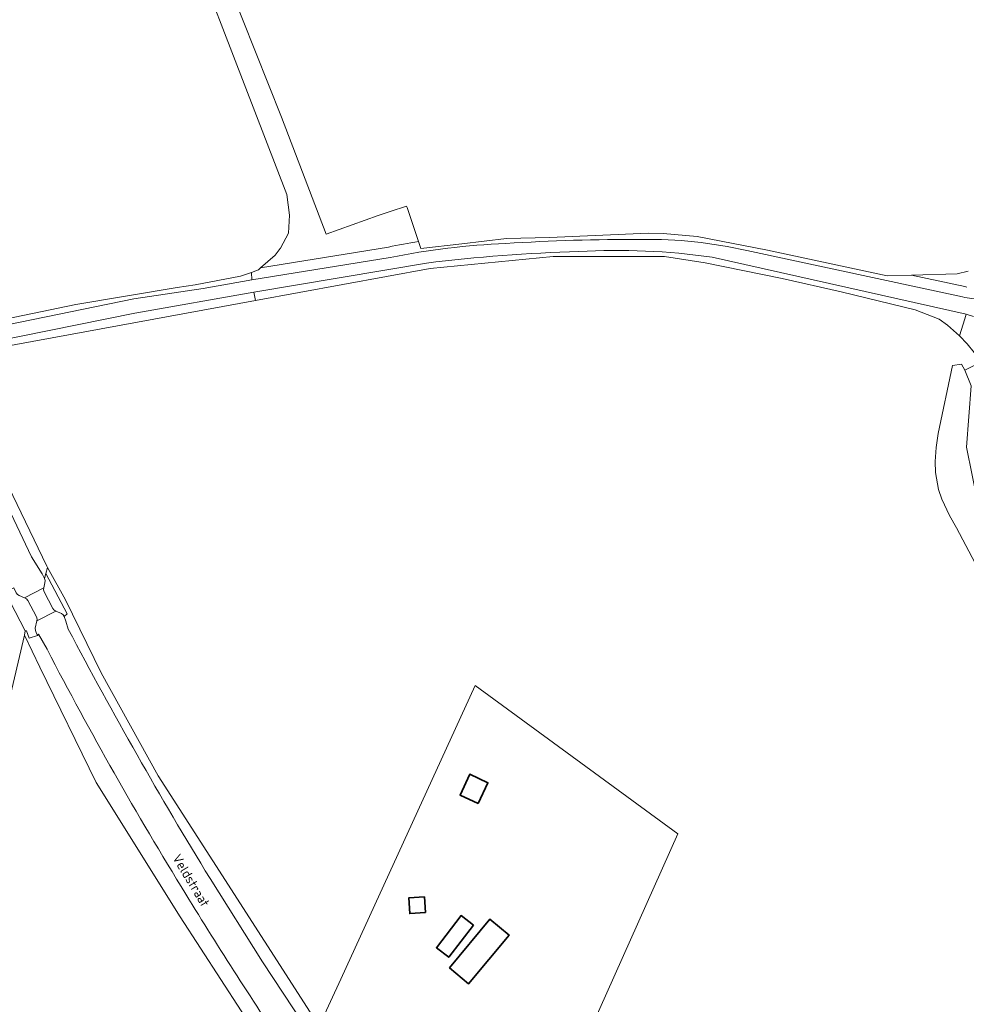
# Model space of a CAD drawing. Extents: x 184422 to 188298, y 343471 to 350189.
# Tile 191 of 256: x 185747 to 185926, y 347728 to 347914. Entities that reach past the tile are written whole.
import ezdxf
from ezdxf.enums import TextEntityAlignment as Align

# ---------------------------------------------------------------- set-up
doc = ezdxf.new("R2010")
doc.units = 0
for name, color, linetype, lineweight in [('B-WA-GR-BOUWLAND-GV', 252, 'Continuous', 13), ('B-WA-GR-GRAS-GV', 252, 'Continuous', 13), ('B-WA-GR-HOUTWAL-GV', 252, 'Continuous', 13), ('B-WA-OG-TERREIN_ERF-GV', 252, 'Continuous', 18), ('B-WA-OG-TOPOGRAFIE-T18', 252, 'Continuous', 18), ('B-WA-OG-WEG-GV', 252, 'Continuous', 18), ('B-WA-VH-VERHARDING_ASFALT-GV', 252, 'Continuous', 18), ('B-WA-VH-VERHARDING_HALFVERHARDING_GRIND-GV', 252, 'Continuous', 18), ('B-WE-OG-BEBOUWING-GV', 250, 'Continuous', 35)]:
    doc.layers.add(name, color=color, linetype=linetype, lineweight=lineweight)
doc.styles.add('NLCS-ISO-M1000-T18', font='NLCS-ISO.ttf', dxfattribs={"height": 1.8})

msp = doc.modelspace()

# ---------------------------------------------------------------- linework, layer by layer
at = {"layer": 'B-WA-GR-BOUWLAND-GV', "flags": 128}
for points in [[(185926.447, 347852.885), (185924.972, 347854.377), (185922.727, 347856.442), (185921.137, 347857.524), (185916.58, 347859.294), (185902.567, 347862.703), (185891.438, 347865.277), (185876.86, 347868.243), (185869.126, 347869.414), (185848.092, 347869.414), (185824.808, 347867.165), (185791.744, 347861.085), (185743.212, 347852.161), (185737.776, 347841.169), (185737.675, 347840.933), (185752.221, 347810.788), (185752.36, 347810.535), (185755.748, 347804.384), (185762.499, 347790.568), (185773.287, 347771.072), (185803.807, 347723.724)], [(185926.447, 347852.885), (185924.972, 347854.377), (185922.727, 347856.442), (185921.137, 347857.524), (185916.58, 347859.294), (185902.567, 347862.703), (185891.438, 347865.277), (185876.86, 347868.243), (185869.126, 347869.414), (185848.092, 347869.414), (185824.808, 347867.165), (185791.744, 347861.085), (185743.212, 347852.161), (185737.776, 347841.169), (185737.675, 347840.933), (185752.221, 347810.788), (185752.36, 347810.535), (185755.748, 347804.384), (185762.499, 347790.568), (185773.287, 347771.072), (185803.807, 347723.724)], [(185926.447, 347852.885), (185924.972, 347854.377), (185922.727, 347856.442), (185921.137, 347857.524), (185916.58, 347859.294), (185902.567, 347862.703), (185891.438, 347865.277), (185876.86, 347868.243), (185869.126, 347869.414), (185848.092, 347869.414), (185824.808, 347867.165), (185791.744, 347861.085), (185743.212, 347852.161), (185737.776, 347841.169), (185737.675, 347840.933), (185752.221, 347810.788), (185752.36, 347810.535), (185755.748, 347804.384), (185762.499, 347790.568), (185773.287, 347771.072), (185803.807, 347723.724)], [(185929.72, 347807.984), (185924.456, 347818.061), (185923.122, 347820.38), (185921.658, 347823.442), (185921.04, 347825.292), (185920.457, 347828.498), (185920.402, 347830.574), (185920.601, 347833.238), (185920.957, 347835.904), (185923.677, 347848.771), (185925.376, 347849.003), (185926.038, 347847.886), (185929.168, 347849.492)], [(185929.72, 347807.984), (185924.456, 347818.061), (185923.122, 347820.38), (185921.658, 347823.442), (185921.04, 347825.292), (185920.457, 347828.498), (185920.402, 347830.574), (185920.601, 347833.238), (185920.957, 347835.904), (185923.677, 347848.771), (185925.376, 347849.003), (185926.038, 347847.886), (185929.168, 347849.492)], [(185929.72, 347807.984), (185924.456, 347818.061), (185923.122, 347820.38), (185921.658, 347823.442), (185921.04, 347825.292), (185920.457, 347828.498), (185920.402, 347830.574), (185920.601, 347833.238), (185920.957, 347835.904), (185923.677, 347848.771), (185925.376, 347849.003), (185926.038, 347847.886), (185929.168, 347849.492)], [(185796.722, 347714.751), (185777.473, 347744.375), (185761.572, 347769.844), (185750.927, 347791.664), (185747.964, 347797.738), (185733.183, 347734.741), (185732.867, 347733.4), (185732.766, 347732.72), (185711.669, 347733.4), (185704.443, 347733.4), (185709.5, 347761.764), (185709.809, 347761.985), (185716.705, 347802.617), (185673.167, 347796.603), (185672.578, 347834.13), (185672.591, 347834.414), (185671.921, 347834.243), (185618.317, 347820.58), (185575.512, 347809.505)], [(185796.722, 347714.751), (185777.473, 347744.375), (185761.572, 347769.844), (185750.927, 347791.664), (185747.964, 347797.738), (185733.183, 347734.741), (185732.867, 347733.4), (185732.766, 347732.72), (185711.669, 347733.4), (185704.443, 347733.4), (185709.5, 347761.764), (185709.809, 347761.985), (185716.705, 347802.617), (185673.167, 347796.603), (185672.578, 347834.13), (185672.591, 347834.414), (185671.921, 347834.243), (185618.317, 347820.58), (185575.512, 347809.505)], [(185796.722, 347714.751), (185777.473, 347744.375), (185761.572, 347769.844), (185750.927, 347791.664), (185747.964, 347797.738), (185733.183, 347734.741), (185732.867, 347733.4), (185732.766, 347732.72), (185711.669, 347733.4), (185704.443, 347733.4), (185709.5, 347761.764), (185709.809, 347761.985), (185716.705, 347802.617), (185673.167, 347796.603), (185672.578, 347834.13), (185672.591, 347834.414), (185671.921, 347834.243), (185618.317, 347820.58), (185575.512, 347809.505)], [(185803.991, 347724.127), (185807.875, 347732.624), (185833.326, 347788.19), (185871.69, 347760.144), (185835.839, 347679.843)], [(185803.991, 347724.127), (185807.875, 347732.624), (185833.326, 347788.19), (185871.69, 347760.144), (185835.839, 347679.843)], [(185803.991, 347724.127), (185807.875, 347732.624), (185833.326, 347788.19), (185871.69, 347760.144), (185835.839, 347679.843)]]:
    msp.add_lwpolyline(points, dxfattribs=at)
at = {"layer": 'B-WA-GR-GRAS-GV', "flags": 128}
for points in [[(185706.583, 347921.245), (185714.988, 347894.829), (185723.585, 347871.709), (185730.766, 347854.752), (185733.054, 347855.227), (185757.709, 347860.34), (185776.884, 347863.516), (185780.281, 347864.02), (185788.884, 347865.714), (185790.954, 347866.416), (185792.095, 347866.803), (185792.286, 347866.874), (185792.672, 347867.274), (185795.458, 347869.681), (185796.378, 347870.907), (185796.476, 347871.003), (185797.958, 347873.861), (185798.17, 347877.248), (185797.641, 347881.163), (185771.711, 347948.474)], [(185706.583, 347921.245), (185714.988, 347894.829), (185723.585, 347871.709), (185730.766, 347854.752), (185733.054, 347855.227), (185757.709, 347860.34), (185776.884, 347863.516), (185780.281, 347864.02), (185788.884, 347865.714), (185790.954, 347866.416), (185792.095, 347866.803), (185792.286, 347866.874), (185792.672, 347867.274), (185795.458, 347869.681), (185796.378, 347870.907), (185796.476, 347871.003), (185797.958, 347873.861), (185798.17, 347877.248), (185797.641, 347881.163), (185771.711, 347948.474)], [(185706.583, 347921.245), (185714.988, 347894.829), (185723.585, 347871.709), (185730.766, 347854.752), (185733.054, 347855.227), (185757.709, 347860.34), (185776.884, 347863.516), (185780.281, 347864.02), (185788.884, 347865.714), (185790.954, 347866.416), (185792.095, 347866.803), (185792.286, 347866.874), (185792.672, 347867.274), (185795.458, 347869.681), (185796.378, 347870.907), (185796.476, 347871.003), (185797.958, 347873.861), (185798.17, 347877.248), (185797.641, 347881.163), (185771.711, 347948.474)], [(185781.897, 347932.966), (185796.646, 347895.812), (185805.105, 347873.626), (185814.934, 347877.188), (185817.248, 347877.944), (185820.342, 347878.954), (185820.432, 347878.684), (185822.581, 347872.234), (185823.015, 347870.931), (185830.815, 347871.825), (185839.242, 347872.791), (185847.371, 347873.008), (185866.155, 347873.84), (185868.888, 347873.746), (185875.318, 347873.221), (185888.642, 347870.631), (185911.307, 347865.764), (185915.907, 347865.887), (185924.558, 347866.117), (185926.647, 347866.649)], [(185781.897, 347932.966), (185796.646, 347895.812), (185805.105, 347873.626), (185814.934, 347877.188), (185817.248, 347877.944), (185820.342, 347878.954), (185820.432, 347878.684), (185822.581, 347872.234), (185823.015, 347870.931), (185830.815, 347871.825), (185839.242, 347872.791), (185847.371, 347873.008), (185866.155, 347873.84), (185868.888, 347873.746), (185875.318, 347873.221), (185888.642, 347870.631), (185911.307, 347865.764), (185915.907, 347865.887), (185924.558, 347866.117), (185926.647, 347866.649)], [(185781.897, 347932.966), (185796.646, 347895.812), (185805.105, 347873.626), (185814.934, 347877.188), (185817.248, 347877.944), (185820.342, 347878.954), (185820.432, 347878.684), (185822.581, 347872.234), (185823.015, 347870.931), (185830.815, 347871.825), (185839.242, 347872.791), (185847.371, 347873.008), (185866.155, 347873.84), (185868.888, 347873.746), (185875.318, 347873.221), (185888.642, 347870.631), (185911.307, 347865.764), (185915.907, 347865.887), (185924.558, 347866.117), (185926.647, 347866.649)]]:
    msp.add_lwpolyline(points, dxfattribs=at)
at = {"layer": 'B-WA-GR-HOUTWAL-GV', "flags": 128}
msp.add_lwpolyline([(185926.647, 347866.649), (185924.558, 347866.117), (185915.907, 347865.887), (185926.026, 347863.706), (185926.201, 347863.665), (185926.376, 347863.626)], dxfattribs=at)
msp.add_lwpolyline([(185926.647, 347866.649), (185924.558, 347866.117), (185915.907, 347865.887), (185926.026, 347863.706), (185926.201, 347863.665), (185926.376, 347863.626)], dxfattribs=at)
msp.add_lwpolyline([(185926.647, 347866.649), (185924.558, 347866.117), (185915.907, 347865.887), (185926.026, 347863.706), (185926.201, 347863.665), (185926.376, 347863.626)], dxfattribs=at)
msp.add_lwpolyline([(185926.038, 347847.886), (185925.376, 347849.003), (185923.677, 347848.771), (185920.957, 347835.904), (185920.601, 347833.238), (185920.402, 347830.574), (185920.457, 347828.498), (185921.04, 347825.292), (185921.658, 347823.442), (185923.122, 347820.38), (185924.456, 347818.061), (185929.72, 347807.984), (186003.932, 347682.221), (186033.291, 347633.23), (186044.917, 347615.829), (186048.909, 347618.127), (185928.48, 347822.727), (185926.322, 347833.302), (185927.186, 347844.957)], close=True, dxfattribs=at)
msp.add_lwpolyline([(185926.038, 347847.886), (185925.376, 347849.003), (185923.677, 347848.771), (185920.957, 347835.904), (185920.601, 347833.238), (185920.402, 347830.574), (185920.457, 347828.498), (185921.04, 347825.292), (185921.658, 347823.442), (185923.122, 347820.38), (185924.456, 347818.061), (185929.72, 347807.984), (186003.932, 347682.221), (186033.291, 347633.23), (186044.917, 347615.829), (186048.909, 347618.127), (185928.48, 347822.727), (185926.322, 347833.302), (185927.186, 347844.957)], close=True, dxfattribs=at)
msp.add_lwpolyline([(185926.038, 347847.886), (185925.376, 347849.003), (185923.677, 347848.771), (185920.957, 347835.904), (185920.601, 347833.238), (185920.402, 347830.574), (185920.457, 347828.498), (185921.04, 347825.292), (185921.658, 347823.442), (185923.122, 347820.38), (185924.456, 347818.061), (185929.72, 347807.984), (186003.932, 347682.221), (186033.291, 347633.23), (186044.917, 347615.829), (186048.909, 347618.127), (185928.48, 347822.727), (185926.322, 347833.302), (185927.186, 347844.957)], close=True, dxfattribs=at)
at = {"layer": 'B-WA-OG-TERREIN_ERF-GV', "flags": 128}
for points in [[(185822.581, 347872.234), (185820.432, 347878.684), (185820.342, 347878.954), (185817.248, 347877.944), (185814.934, 347877.188), (185805.105, 347873.626), (185796.646, 347895.812), (185781.897, 347932.966), (185798.06, 347938.989), (185785.556, 347970.529), (185784.713, 347970.097), (185764.906, 347964.747), (185771.711, 347948.474), (185797.641, 347881.163), (185798.17, 347877.248), (185797.958, 347873.861), (185796.476, 347871.003), (185796.378, 347870.907)], [(185822.581, 347872.234), (185820.432, 347878.684), (185820.342, 347878.954), (185817.248, 347877.944), (185814.934, 347877.188), (185805.105, 347873.626), (185796.646, 347895.812), (185781.897, 347932.966), (185798.06, 347938.989), (185785.556, 347970.529), (185784.713, 347970.097), (185764.906, 347964.747), (185771.711, 347948.474), (185797.641, 347881.163), (185798.17, 347877.248), (185797.958, 347873.861), (185796.476, 347871.003), (185796.378, 347870.907)], [(185822.581, 347872.234), (185820.432, 347878.684), (185820.342, 347878.954), (185817.248, 347877.944), (185814.934, 347877.188), (185805.105, 347873.626), (185796.646, 347895.812), (185781.897, 347932.966), (185798.06, 347938.989), (185785.556, 347970.529), (185784.713, 347970.097), (185764.906, 347964.747), (185771.711, 347948.474), (185797.641, 347881.163), (185798.17, 347877.248), (185797.958, 347873.861), (185796.476, 347871.003), (185796.378, 347870.907)], [(185796.378, 347870.907), (185795.458, 347869.681), (185792.672, 347867.274), (185816.876, 347871.205)], [(185796.378, 347870.907), (185795.458, 347869.681), (185792.672, 347867.274), (185816.876, 347871.205)], [(185796.378, 347870.907), (185795.458, 347869.681), (185792.672, 347867.274), (185816.876, 347871.205)], [(185733.183, 347734.741), (185747.964, 347797.738), (185748.149, 347798.527), (185744.329, 347805.871)], [(185733.183, 347734.741), (185747.964, 347797.738), (185748.149, 347798.527), (185744.329, 347805.871)], [(185733.183, 347734.741), (185747.964, 347797.738), (185748.149, 347798.527), (185744.329, 347805.871)]]:
    msp.add_lwpolyline(points, dxfattribs=at)
at = {"layer": 'B-WA-OG-TERREIN_ERF-GV'}
msp.add_lwpolyline([(185816.876, 347871.205, -0.0103528), (185822.581, 347872.234)], format="xyb", dxfattribs=at)
msp.add_lwpolyline([(185816.876, 347871.205, -0.0103528), (185822.581, 347872.234)], format="xyb", dxfattribs=at)
msp.add_lwpolyline([(185816.876, 347871.205, -0.0103528), (185822.581, 347872.234)], format="xyb", dxfattribs=at)
at = {"layer": 'B-WA-OG-TERREIN_ERF-GV', "flags": 128}
for points in [[(185804.345, 347723.965), (185806.713, 347722.469), (185806.261, 347719.864), (185809.399, 347714.989), (185810.666, 347713.021), (185812.791, 347710.117), (185813.791, 347709.252), (185814.269, 347708.557), (185820.351, 347699.715), (185835.121, 347679.97), (185835.839, 347679.843), (185871.69, 347760.144), (185833.326, 347788.19), (185807.875, 347732.624), (185803.991, 347724.127)], [(185804.345, 347723.965), (185806.713, 347722.469), (185806.261, 347719.864), (185809.399, 347714.989), (185810.666, 347713.021), (185812.791, 347710.117), (185813.791, 347709.252), (185814.269, 347708.557), (185820.351, 347699.715), (185835.121, 347679.97), (185835.839, 347679.843), (185871.69, 347760.144), (185833.326, 347788.19), (185807.875, 347732.624), (185803.991, 347724.127)], [(185804.345, 347723.965), (185806.713, 347722.469), (185806.261, 347719.864), (185809.399, 347714.989), (185810.666, 347713.021), (185812.791, 347710.117), (185813.791, 347709.252), (185814.269, 347708.557), (185820.351, 347699.715), (185835.121, 347679.97), (185835.839, 347679.843), (185871.69, 347760.144), (185833.326, 347788.19), (185807.875, 347732.624), (185803.991, 347724.127)], [(185828.441, 347734.724), (185836.113, 347743.951), (185839.727, 347740.946), (185832.054, 347731.719)], [(185828.441, 347734.724), (185836.113, 347743.951), (185839.727, 347740.946), (185832.054, 347731.719)], [(185828.441, 347734.724), (185836.113, 347743.951), (185839.727, 347740.946), (185832.054, 347731.719)]]:
    msp.add_lwpolyline(points, close=True, dxfattribs=at)
at = {"layer": 'B-WA-OG-WEG-GV', "flags": 128}
for points in [[(185926.376, 347863.626), (185926.201, 347863.665), (185926.026, 347863.706), (185915.907, 347865.887), (185911.307, 347865.764), (185888.642, 347870.631), (185875.318, 347873.221), (185868.888, 347873.746), (185866.155, 347873.84), (185847.371, 347873.008), (185839.242, 347872.791), (185830.815, 347871.825), (185823.015, 347870.931), (185822.581, 347872.234)], [(185926.376, 347863.626), (185926.201, 347863.665), (185926.026, 347863.706), (185915.907, 347865.887), (185911.307, 347865.764), (185888.642, 347870.631), (185875.318, 347873.221), (185868.888, 347873.746), (185866.155, 347873.84), (185847.371, 347873.008), (185839.242, 347872.791), (185830.815, 347871.825), (185823.015, 347870.931), (185822.581, 347872.234)], [(185926.376, 347863.626), (185926.201, 347863.665), (185926.026, 347863.706), (185915.907, 347865.887), (185911.307, 347865.764), (185888.642, 347870.631), (185875.318, 347873.221), (185868.888, 347873.746), (185866.155, 347873.84), (185847.371, 347873.008), (185839.242, 347872.791), (185830.815, 347871.825), (185823.015, 347870.931), (185822.581, 347872.234)], [(185816.876, 347871.205), (185792.672, 347867.274), (185792.286, 347866.874), (185792.095, 347866.803), (185790.954, 347866.416)], [(185816.876, 347871.205), (185792.672, 347867.274), (185792.286, 347866.874), (185792.095, 347866.803), (185790.954, 347866.416)], [(185816.876, 347871.205), (185792.672, 347867.274), (185792.286, 347866.874), (185792.095, 347866.803), (185790.954, 347866.416)], [(185884.722, 347870.561), (185925.579, 347861.757)], [(185884.722, 347870.561), (185925.579, 347861.757)], [(185884.722, 347870.561), (185925.579, 347861.757)], [(185790.954, 347866.416), (185791.024, 347864.98), (185817.234, 347869.237)], [(185790.954, 347866.416), (185791.024, 347864.98), (185817.234, 347869.237)], [(185790.954, 347866.416), (185791.024, 347864.98), (185817.234, 347869.237)], [(185791.4, 347862.651), (185791.744, 347861.085), (185824.808, 347867.165), (185848.092, 347869.414), (185869.126, 347869.414), (185876.86, 347868.243), (185891.438, 347865.277), (185902.567, 347862.703), (185916.58, 347859.294), (185921.137, 347857.524), (185922.727, 347856.442), (185924.972, 347854.377), (185926.012, 347857.64), (185926.246, 347858.524), (185878.162, 347869.259)], [(185791.4, 347862.651), (185791.744, 347861.085), (185824.808, 347867.165), (185848.092, 347869.414), (185869.126, 347869.414), (185876.86, 347868.243), (185891.438, 347865.277), (185902.567, 347862.703), (185916.58, 347859.294), (185921.137, 347857.524), (185922.727, 347856.442), (185924.972, 347854.377), (185926.012, 347857.64), (185926.246, 347858.524), (185878.162, 347869.259)], [(185791.4, 347862.651), (185791.744, 347861.085), (185824.808, 347867.165), (185848.092, 347869.414), (185869.126, 347869.414), (185876.86, 347868.243), (185891.438, 347865.277), (185902.567, 347862.703), (185916.58, 347859.294), (185921.137, 347857.524), (185922.727, 347856.442), (185924.972, 347854.377), (185926.012, 347857.64), (185926.246, 347858.524), (185878.162, 347869.259)], [(185824.072, 347868.165), (185791.4, 347862.651)], [(185824.072, 347868.165), (185791.4, 347862.651)], [(185824.072, 347868.165), (185791.4, 347862.651)], [(185927.644, 347858.048), (185926.246, 347858.524), (185926.012, 347857.64), (185924.972, 347854.377), (185926.447, 347852.885), (185927.775, 347851.262), (185929.168, 347849.492), (185926.038, 347847.886), (185927.186, 347844.957), (185926.322, 347833.302), (185928.48, 347822.727), (186048.909, 347618.127), (186044.917, 347615.829)], [(185927.644, 347858.048), (185926.246, 347858.524), (185926.012, 347857.64), (185924.972, 347854.377), (185926.447, 347852.885), (185927.775, 347851.262), (185929.168, 347849.492), (185926.038, 347847.886), (185927.186, 347844.957), (185926.322, 347833.302), (185928.48, 347822.727), (186048.909, 347618.127), (186044.917, 347615.829)], [(185927.644, 347858.048), (185926.246, 347858.524), (185926.012, 347857.64), (185924.972, 347854.377), (185926.447, 347852.885), (185927.775, 347851.262), (185929.168, 347849.492), (185926.038, 347847.886), (185927.186, 347844.957), (185926.322, 347833.302), (185928.48, 347822.727), (186048.909, 347618.127), (186044.917, 347615.829)], [(185783.113, 347751.653), (185793.058, 347735.914), (185802.835, 347721.078), (185804.034, 347723.37), (185804.345, 347723.965), (185803.991, 347724.127), (185803.807, 347723.724), (185773.287, 347771.072), (185762.499, 347790.568), (185755.748, 347804.384), (185752.36, 347810.535), (185752.054, 347809.418), (185756.1, 347801.771), (185755.522, 347801.253)], [(185783.113, 347751.653), (185793.058, 347735.914), (185802.835, 347721.078), (185804.034, 347723.37), (185804.345, 347723.965), (185803.991, 347724.127), (185803.807, 347723.724), (185773.287, 347771.072), (185762.499, 347790.568), (185755.748, 347804.384), (185752.36, 347810.535), (185752.054, 347809.418), (185756.1, 347801.771), (185755.522, 347801.253)], [(185783.113, 347751.653), (185793.058, 347735.914), (185802.835, 347721.078), (185804.034, 347723.37), (185804.345, 347723.965), (185803.991, 347724.127), (185803.807, 347723.724), (185773.287, 347771.072), (185762.499, 347790.568), (185755.748, 347804.384), (185752.36, 347810.535), (185752.054, 347809.418), (185756.1, 347801.771), (185755.522, 347801.253)], [(185755.522, 347801.253), (185755.827, 347800.405), (185756.273, 347798.891)], [(185755.522, 347801.253), (185755.827, 347800.405), (185756.273, 347798.891)], [(185755.522, 347801.253), (185755.827, 347800.405), (185756.273, 347798.891)], [(185752.272, 347795.053), (185750.665, 347797.89), (185750.483, 347797.653), (185748.869, 347797.151), (185748.345, 347798.549), (185748.149, 347798.527), (185747.964, 347797.738), (185750.927, 347791.664), (185761.572, 347769.844), (185777.473, 347744.375), (185796.722, 347714.751), (185797.313, 347713.841), (185798.196, 347712.482), (185799.21, 347716.615), (185798.262, 347718.006)], [(185752.272, 347795.053), (185750.665, 347797.89), (185750.483, 347797.653), (185748.869, 347797.151), (185748.345, 347798.549), (185748.149, 347798.527), (185747.964, 347797.738), (185750.927, 347791.664), (185761.572, 347769.844), (185777.473, 347744.375), (185796.722, 347714.751), (185797.313, 347713.841), (185798.196, 347712.482), (185799.21, 347716.615), (185798.262, 347718.006)], [(185752.272, 347795.053), (185750.665, 347797.89), (185750.483, 347797.653), (185748.869, 347797.151), (185748.345, 347798.549), (185748.149, 347798.527), (185747.964, 347797.738), (185750.927, 347791.664), (185761.572, 347769.844), (185777.473, 347744.375), (185796.722, 347714.751), (185797.313, 347713.841), (185798.196, 347712.482), (185799.21, 347716.615), (185798.262, 347718.006)]]:
    msp.add_lwpolyline(points, dxfattribs=at)
at = {"layer": 'B-WA-OG-WEG-GV'}
for points in [[(185822.581, 347872.234, 0.0103528), (185816.876, 347871.205)], [(185822.581, 347872.234, 0.0103528), (185816.876, 347871.205)], [(185822.581, 347872.234, 0.0103528), (185816.876, 347871.205)], [(185817.234, 347869.237, -0.0397242), (185839.102, 347871.87)], [(185817.234, 347869.237, -0.0397242), (185839.102, 347871.87)], [(185817.234, 347869.237, -0.0397242), (185839.102, 347871.87)], [(185839.102, 347871.87, -0.0173803), (185864.818, 347872.653)], [(185839.102, 347871.87, -0.0173803), (185864.818, 347872.653)], [(185839.102, 347871.87, -0.0173803), (185864.818, 347872.653)], [(185864.818, 347872.653, -0.0584894), (185884.722, 347870.561)], [(185864.818, 347872.653, -0.0584894), (185884.722, 347870.561)], [(185864.818, 347872.653, -0.0584894), (185884.722, 347870.561)], [(185852.955, 347870.333, 0.0243694), (185824.072, 347868.165)], [(185852.955, 347870.333, 0.0243694), (185824.072, 347868.165)], [(185852.955, 347870.333, 0.0243694), (185824.072, 347868.165)], [(185878.162, 347869.259, 0.0517431), (185852.955, 347870.333)], [(185878.162, 347869.259, 0.0517431), (185852.955, 347870.333)], [(185878.162, 347869.259, 0.0517431), (185852.955, 347870.333)], [(185925.579, 347861.757, 0.0736905), (185929.175, 347861.43)], [(185925.579, 347861.757, 0.0736905), (185929.175, 347861.43)], [(185925.579, 347861.757, 0.0736905), (185929.175, 347861.43)], [(185756.273, 347798.891, 0.0160227), (185783.113, 347751.653)], [(185756.273, 347798.891, 0.0160227), (185783.113, 347751.653)], [(185756.273, 347798.891, 0.0160227), (185783.113, 347751.653)], [(185778.534, 347748.707, -0.0187727), (185752.272, 347795.053)], [(185778.534, 347748.707, -0.0187727), (185752.272, 347795.053)], [(185778.534, 347748.707, -0.0187727), (185752.272, 347795.053)], [(185798.262, 347718.006, -0.0111284), (185778.534, 347748.707)], [(185798.262, 347718.006, -0.0111284), (185778.534, 347748.707)], [(185798.262, 347718.006, -0.0111284), (185778.534, 347748.707)]]:
    msp.add_lwpolyline(points, format="xyb", dxfattribs=at)
at = {"layer": 'B-WA-OG-WEG-GV', "flags": 128}
for points in [[(185733.054, 347855.227), (185735.108, 347854.523), (185768.709, 347861.383), (185781.793, 347863.353), (185791.024, 347864.98), (185790.954, 347866.416), (185788.884, 347865.714), (185780.281, 347864.02), (185776.884, 347863.516), (185757.709, 347860.34)], [(185733.054, 347855.227), (185735.108, 347854.523), (185768.709, 347861.383), (185781.793, 347863.353), (185791.024, 347864.98), (185790.954, 347866.416), (185788.884, 347865.714), (185780.281, 347864.02), (185776.884, 347863.516), (185757.709, 347860.34)], [(185733.054, 347855.227), (185735.108, 347854.523), (185768.709, 347861.383), (185781.793, 347863.353), (185791.024, 347864.98), (185790.954, 347866.416), (185788.884, 347865.714), (185780.281, 347864.02), (185776.884, 347863.516), (185757.709, 347860.34)], [(185751.79, 347808.46), (185752.054, 347809.418), (185752.36, 347810.535), (185752.221, 347810.788), (185737.675, 347840.933), (185737.776, 347841.169), (185743.212, 347852.161), (185791.744, 347861.085), (185791.4, 347862.651), (185769.239, 347858.766), (185768.895, 347858.696), (185736.065, 347852.044), (185733.655, 347850.837), (185733.135, 347850.451), (185732.776, 347849.913), (185732.248, 347848.714), (185733.434, 347846.003), (185734.685, 347843.321), (185742.043, 347827.733), (185749.338, 347812.556), (185751.312, 347809.322)], [(185751.79, 347808.46), (185752.054, 347809.418), (185752.36, 347810.535), (185752.221, 347810.788), (185737.675, 347840.933), (185737.776, 347841.169), (185743.212, 347852.161), (185791.744, 347861.085), (185791.4, 347862.651), (185769.239, 347858.766), (185768.895, 347858.696), (185736.065, 347852.044), (185733.655, 347850.837), (185733.135, 347850.451), (185732.776, 347849.913), (185732.248, 347848.714), (185733.434, 347846.003), (185734.685, 347843.321), (185742.043, 347827.733), (185749.338, 347812.556), (185751.312, 347809.322)], [(185751.79, 347808.46), (185752.054, 347809.418), (185752.36, 347810.535), (185752.221, 347810.788), (185737.675, 347840.933), (185737.776, 347841.169), (185743.212, 347852.161), (185791.744, 347861.085), (185791.4, 347862.651), (185769.239, 347858.766), (185768.895, 347858.696), (185736.065, 347852.044), (185733.655, 347850.837), (185733.135, 347850.451), (185732.776, 347849.913), (185732.248, 347848.714), (185733.434, 347846.003), (185734.685, 347843.321), (185742.043, 347827.733), (185749.338, 347812.556), (185751.312, 347809.322)], [(185751.638, 347806.679), (185751.615, 347806.318), (185751.732, 347805.919), (185753.338, 347802.804), (185753.548, 347802.528), (185753.934, 347802.292), (185755.005, 347801.842), (185755.321, 347801.565), (185755.522, 347801.253), (185756.1, 347801.771), (185752.054, 347809.418), (185751.79, 347808.46), (185751.904, 347808.07), (185751.865, 347807.659)], [(185751.638, 347806.679), (185751.615, 347806.318), (185751.732, 347805.919), (185753.338, 347802.804), (185753.548, 347802.528), (185753.934, 347802.292), (185755.005, 347801.842), (185755.321, 347801.565), (185755.522, 347801.253), (185756.1, 347801.771), (185752.054, 347809.418), (185751.79, 347808.46), (185751.904, 347808.07), (185751.865, 347807.659)], [(185751.638, 347806.679), (185751.615, 347806.318), (185751.732, 347805.919), (185753.338, 347802.804), (185753.548, 347802.528), (185753.934, 347802.292), (185755.005, 347801.842), (185755.321, 347801.565), (185755.522, 347801.253), (185756.1, 347801.771), (185752.054, 347809.418), (185751.79, 347808.46), (185751.904, 347808.07), (185751.865, 347807.659)], [(185750.334, 347800.422), (185750.387, 347800.759), (185750.238, 347801.181), (185748.617, 347804.305), (185748.367, 347804.629), (185748, 347804.793), (185746.996, 347805.216), (185746.657, 347805.434), (185746.445, 347805.759), (185745.994, 347806.673), (185744.329, 347805.871), (185748.149, 347798.527), (185748.345, 347798.549), (185748.869, 347797.151), (185750.483, 347797.653), (185750.197, 347798.239), (185750.067, 347798.602), (185750.037, 347799.065)], [(185750.334, 347800.422), (185750.387, 347800.759), (185750.238, 347801.181), (185748.617, 347804.305), (185748.367, 347804.629), (185748, 347804.793), (185746.996, 347805.216), (185746.657, 347805.434), (185746.445, 347805.759), (185745.994, 347806.673), (185744.329, 347805.871), (185748.149, 347798.527), (185748.345, 347798.549), (185748.869, 347797.151), (185750.483, 347797.653), (185750.197, 347798.239), (185750.067, 347798.602), (185750.037, 347799.065)], [(185750.334, 347800.422), (185750.387, 347800.759), (185750.238, 347801.181), (185748.617, 347804.305), (185748.367, 347804.629), (185748, 347804.793), (185746.996, 347805.216), (185746.657, 347805.434), (185746.445, 347805.759), (185745.994, 347806.673), (185744.329, 347805.871), (185748.149, 347798.527), (185748.345, 347798.549), (185748.869, 347797.151), (185750.483, 347797.653), (185750.197, 347798.239), (185750.067, 347798.602), (185750.037, 347799.065)]]:
    msp.add_lwpolyline(points, close=True, dxfattribs=at)
at = {"layer": 'B-WA-VH-VERHARDING_ASFALT-GV', "flags": 128}
for points in [[(185746.996, 347805.216), (185748, 347804.793), (185751.638, 347806.679), (185751.865, 347807.659), (185751.904, 347808.07), (185751.79, 347808.46), (185751.312, 347809.322), (185749.338, 347812.556), (185742.043, 347827.733)], [(185746.996, 347805.216), (185748, 347804.793), (185751.638, 347806.679), (185751.865, 347807.659), (185751.904, 347808.07), (185751.79, 347808.46), (185751.312, 347809.322), (185749.338, 347812.556), (185742.043, 347827.733)], [(185746.996, 347805.216), (185748, 347804.793), (185751.638, 347806.679), (185751.865, 347807.659), (185751.904, 347808.07), (185751.79, 347808.46), (185751.312, 347809.322), (185749.338, 347812.556), (185742.043, 347827.733)], [(185756.273, 347798.891), (185755.827, 347800.405), (185755.522, 347801.253), (185755.321, 347801.565), (185755.005, 347801.842), (185753.934, 347802.292), (185750.334, 347800.422), (185750.037, 347799.065), (185750.067, 347798.602), (185750.197, 347798.239), (185750.483, 347797.653), (185750.665, 347797.89), (185752.272, 347795.053)], [(185756.273, 347798.891), (185755.827, 347800.405), (185755.522, 347801.253), (185755.321, 347801.565), (185755.005, 347801.842), (185753.934, 347802.292), (185750.334, 347800.422), (185750.037, 347799.065), (185750.067, 347798.602), (185750.197, 347798.239), (185750.483, 347797.653), (185750.665, 347797.89), (185752.272, 347795.053)], [(185756.273, 347798.891), (185755.827, 347800.405), (185755.522, 347801.253), (185755.321, 347801.565), (185755.005, 347801.842), (185753.934, 347802.292), (185750.334, 347800.422), (185750.037, 347799.065), (185750.067, 347798.602), (185750.197, 347798.239), (185750.483, 347797.653), (185750.665, 347797.89), (185752.272, 347795.053)], [(185798.262, 347718.006), (185799.21, 347716.615), (185802.455, 347711.855), (185806.941, 347715.175), (185805.731, 347716.811), (185805.616, 347716.966), (185804.034, 347719.293), (185803.303, 347720.368), (185802.835, 347721.078), (185793.058, 347735.914), (185783.113, 347751.653)], [(185798.262, 347718.006), (185799.21, 347716.615), (185802.455, 347711.855), (185806.941, 347715.175), (185805.731, 347716.811), (185805.616, 347716.966), (185804.034, 347719.293), (185803.303, 347720.368), (185802.835, 347721.078), (185793.058, 347735.914), (185783.113, 347751.653)], [(185798.262, 347718.006), (185799.21, 347716.615), (185802.455, 347711.855), (185806.941, 347715.175), (185805.731, 347716.811), (185805.616, 347716.966), (185804.034, 347719.293), (185803.303, 347720.368), (185802.835, 347721.078), (185793.058, 347735.914), (185783.113, 347751.653)]]:
    msp.add_lwpolyline(points, dxfattribs=at)
msp.add_lwpolyline([(185750.334, 347800.422), (185753.934, 347802.292), (185753.548, 347802.528), (185753.338, 347802.804), (185751.732, 347805.919), (185751.615, 347806.318), (185751.638, 347806.679), (185748, 347804.793), (185748.367, 347804.629), (185748.617, 347804.305), (185750.238, 347801.181), (185750.387, 347800.759)], close=True, dxfattribs=at)
msp.add_lwpolyline([(185750.334, 347800.422), (185753.934, 347802.292), (185753.548, 347802.528), (185753.338, 347802.804), (185751.732, 347805.919), (185751.615, 347806.318), (185751.638, 347806.679), (185748, 347804.793), (185748.367, 347804.629), (185748.617, 347804.305), (185750.238, 347801.181), (185750.387, 347800.759)], close=True, dxfattribs=at)
msp.add_lwpolyline([(185750.334, 347800.422), (185753.934, 347802.292), (185753.548, 347802.528), (185753.338, 347802.804), (185751.732, 347805.919), (185751.615, 347806.318), (185751.638, 347806.679), (185748, 347804.793), (185748.367, 347804.629), (185748.617, 347804.305), (185750.238, 347801.181), (185750.387, 347800.759)], close=True, dxfattribs=at)
at = {"layer": 'B-WA-VH-VERHARDING_ASFALT-GV'}
for points in [[(185783.113, 347751.653, -0.0160227), (185756.273, 347798.891)], [(185783.113, 347751.653, -0.0160227), (185756.273, 347798.891)], [(185783.113, 347751.653, -0.0160227), (185756.273, 347798.891)], [(185752.272, 347795.053, 0.0187727), (185778.534, 347748.707)], [(185752.272, 347795.053, 0.0187727), (185778.534, 347748.707)], [(185752.272, 347795.053, 0.0187727), (185778.534, 347748.707)], [(185778.534, 347748.707, 0.0111284), (185798.262, 347718.006)], [(185778.534, 347748.707, 0.0111284), (185798.262, 347718.006)], [(185778.534, 347748.707, 0.0111284), (185798.262, 347718.006)]]:
    msp.add_lwpolyline(points, format="xyb", dxfattribs=at)
at = {"layer": 'B-WA-VH-VERHARDING_HALFVERHARDING_GRIND-GV'}
for points in [[(185839.102, 347871.87, 0.0397242), (185817.234, 347869.237)], [(185839.102, 347871.87, 0.0397242), (185817.234, 347869.237)], [(185839.102, 347871.87, 0.0397242), (185817.234, 347869.237)], [(185864.818, 347872.653, 0.0173803), (185839.102, 347871.87)], [(185864.818, 347872.653, 0.0173803), (185839.102, 347871.87)], [(185864.818, 347872.653, 0.0173803), (185839.102, 347871.87)], [(185884.722, 347870.561, 0.0584894), (185864.818, 347872.653)], [(185884.722, 347870.561, 0.0584894), (185864.818, 347872.653)], [(185884.722, 347870.561, 0.0584894), (185864.818, 347872.653)], [(185824.072, 347868.165, -0.0243694), (185852.955, 347870.333)], [(185824.072, 347868.165, -0.0243694), (185852.955, 347870.333)], [(185824.072, 347868.165, -0.0243694), (185852.955, 347870.333)], [(185852.955, 347870.333, -0.0517431), (185878.162, 347869.259)], [(185852.955, 347870.333, -0.0517431), (185878.162, 347869.259)], [(185852.955, 347870.333, -0.0517431), (185878.162, 347869.259)], [(185929.175, 347861.43, -0.0736905), (185925.579, 347861.757)], [(185929.175, 347861.43, -0.0736905), (185925.579, 347861.757)], [(185929.175, 347861.43, -0.0736905), (185925.579, 347861.757)]]:
    msp.add_lwpolyline(points, format="xyb", dxfattribs=at)
at = {"layer": 'B-WA-VH-VERHARDING_HALFVERHARDING_GRIND-GV', "flags": 128}
for points in [[(185925.579, 347861.757), (185884.722, 347870.561)], [(185925.579, 347861.757), (185884.722, 347870.561)], [(185925.579, 347861.757), (185884.722, 347870.561)], [(185817.234, 347869.237), (185791.024, 347864.98), (185781.793, 347863.353), (185768.709, 347861.383), (185735.108, 347854.523), (185736.065, 347852.044), (185768.895, 347858.696), (185769.239, 347858.766), (185791.4, 347862.651), (185824.072, 347868.165)], [(185817.234, 347869.237), (185791.024, 347864.98), (185781.793, 347863.353), (185768.709, 347861.383), (185735.108, 347854.523), (185736.065, 347852.044), (185768.895, 347858.696), (185769.239, 347858.766), (185791.4, 347862.651), (185824.072, 347868.165)], [(185817.234, 347869.237), (185791.024, 347864.98), (185781.793, 347863.353), (185768.709, 347861.383), (185735.108, 347854.523), (185736.065, 347852.044), (185768.895, 347858.696), (185769.239, 347858.766), (185791.4, 347862.651), (185824.072, 347868.165)], [(185878.162, 347869.259), (185926.246, 347858.524), (185927.644, 347858.048)], [(185878.162, 347869.259), (185926.246, 347858.524), (185927.644, 347858.048)], [(185878.162, 347869.259), (185926.246, 347858.524), (185927.644, 347858.048)]]:
    msp.add_lwpolyline(points, dxfattribs=at)
at = {"layer": 'B-WE-OG-BEBOUWING-GV', "flags": 128}
for points in [[(185833.889, 347765.831), (185835.724, 347769.794), (185832.282, 347771.387), (185830.448, 347767.424)], [(185833.889, 347765.831), (185835.724, 347769.794), (185832.282, 347771.387), (185830.448, 347767.424)], [(185833.889, 347765.831), (185835.724, 347769.794), (185832.282, 347771.387), (185830.448, 347767.424)], [(185823.89, 347745.2), (185823.696, 347748.183), (185820.741, 347747.992), (185820.935, 347745.008)], [(185823.89, 347745.2), (185823.696, 347748.183), (185820.741, 347747.992), (185820.935, 347745.008)], [(185823.89, 347745.2), (185823.696, 347748.183), (185820.741, 347747.992), (185820.935, 347745.008)], [(185832.986, 347742.833), (185830.642, 347744.633), (185825.98, 347738.564), (185828.324, 347736.764)], [(185832.986, 347742.833), (185830.642, 347744.633), (185825.98, 347738.564), (185828.324, 347736.764)], [(185832.986, 347742.833), (185830.642, 347744.633), (185825.98, 347738.564), (185828.324, 347736.764)], [(185828.441, 347734.724), (185832.054, 347731.719), (185839.727, 347740.946), (185836.113, 347743.951)], [(185828.441, 347734.724), (185832.054, 347731.719), (185839.727, 347740.946), (185836.113, 347743.951)], [(185828.441, 347734.724), (185832.054, 347731.719), (185839.727, 347740.946), (185836.113, 347743.951)]]:
    msp.add_lwpolyline(points, close=True, dxfattribs=at)

# ---------------------------------------------------------------- texts
at = {"layer": 'B-WA-OG-TOPOGRAFIE-T18', "style": 'NLCS-ISO-M1000-T18'}
msp.add_text('Veldstraat', height=1.8, rotation=301.1, dxfattribs=at).set_placement((185779.536, 347751.291), align=Align.MIDDLE)
msp.add_text('Veldstraat', height=1.8, rotation=301.1, dxfattribs=at).set_placement((185779.536, 347751.291), align=Align.MIDDLE)
msp.add_text('Veldstraat', height=1.8, rotation=301.1, dxfattribs=at).set_placement((185779.536, 347751.291), align=Align.MIDDLE)

doc.saveas('drawing.dxf')
